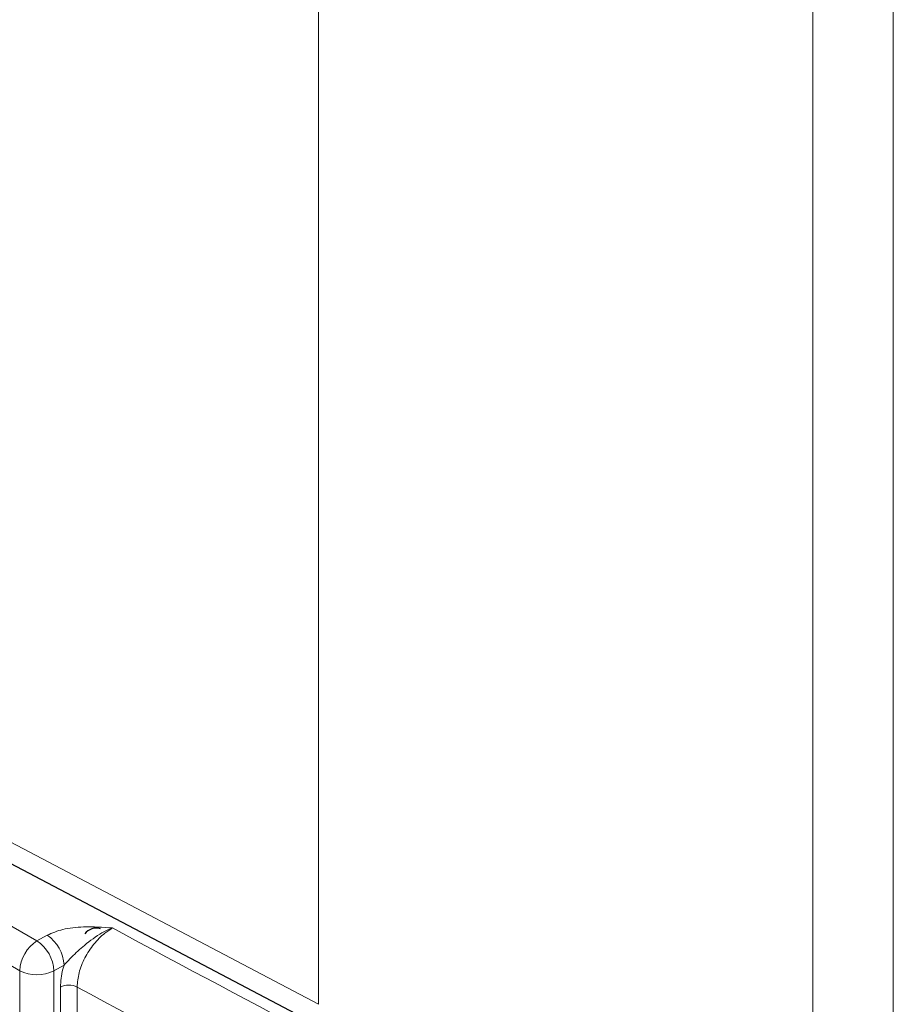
# Paper-space layout 'Blatt4' of a CAD drawing. Header units: millimetres. Extents: x 5 to 418, y 2 to 292.
# Tile 39 of 93: x 146.34 to 153.52, y 157.81 to 165.9. Entities that reach past the tile are written whole.
import ezdxf

# ---------------------------------------------------------------- set-up
doc = ezdxf.new("R2010")
doc.units = ezdxf.units.MM

psp = doc.layouts.new('Blatt4')

# ---------------------------------------------------------------- linework, layer by layer
at = {"color": 7, "linetype": 'Continuous', "lineweight": 18}
for p, q in [((152.864, 155.2728), (152.864, 187.0627)), ((153.5248, 187.0669), (153.5248, 155.277)), ((148.7998, 183.1092), (148.7998, 157.8127)), ((137.5708, 163.4802), (146.4852, 158.334)), ((146.3438, 158.0891), (137.4293, 163.2353)), ((142.083, 161.3455), (148.7998, 157.8127)), ((146.4852, 158.334), (146.5687, 158.3806)), ((146.7076, 158.1342), (146.6241, 158.0877)), ((146.3438, 144.4254), (146.3438, 158.0891)), ((146.6241, 158.0877), (146.6241, 144.4239)), ((146.6776, 156.0162), (146.6776, 157.9541)), ((146.8154, 157.9548), (146.8154, 156.0168))]:
    psp.add_line(p, q, dxfattribs=at)
at = {"color": 7, "linetype": 'Continuous', "lineweight": 25}
psp.add_line((142.1867, 161.1165), (148.9034, 157.5837), dxfattribs=at)
psp.add_arc((146.9712, 158.3244), 0.1143, 72.18081, 144.48999, dxfattribs=at)
at = {"color": 7, "linetype": 'Continuous', "lineweight": 18}
for centre, radius, start, end in [((242.6548, 335.3257), 201.042, 241.623572, 242.758729), ((146.3958, 158.1207), 0.3121, 2.47917, 56.36113), ((146.6508, 158.0751), 0.3074, 122.60548, 177.39452), ((146.3123, 158.0742), 0.3121, 2.47917, 56.36113), ((146.4853, 158.3628), 0.3082, 242.65648, 296.76622), ((146.7471, 157.8158), 0.1549, 63.83681, 116.67785), ((242.5645, 335.1687), 201.4267, 241.61753, 242.758763)]:
    psp.add_arc(centre, radius, start, end, dxfattribs=at)
for points, knots in [([(146.5687, 158.3806), (146.6101, 158.3984), (146.6982, 158.4363), (146.8901, 158.454), (147.0268, 158.4454), (147.1066, 158.44), (147.1072, 158.44)], [0, 0, 0, 0, 0.270433, 0.574379, 0.997264, 1, 1, 1, 1]), ([(147.1072, 158.44), (147.1066, 158.4398), (147.0773, 158.429), (146.9972, 158.3914), (146.8828, 158.307), (146.7807, 158.2134), (146.728, 158.1562), (146.7076, 158.1342)], [0, 0, 0, 0, 0.003577, 0.201161, 0.547594, 0.825502, 1, 1, 1, 1]), ([(147.1072, 158.44), (147.0855, 158.4266), (147.0312, 158.3931), (146.9492, 158.3092), (146.8752, 158.1952), (146.825, 158.0701), (146.8186, 157.9932), (146.8154, 157.9548)], [0, 0, 0, 0, 0.142149, 0.356934, 0.571413, 0.78572, 1, 1, 1, 1]), ([(146.6776, 157.9541), (146.6811, 158.0021), (146.6853, 158.0608), (146.7042, 158.1229), (146.7076, 158.1342)], [0, 0, 0, 0, 0.818315, 1, 1, 1, 1])]:
    psp.add_open_spline(points, degree=3, knots=knots, dxfattribs=at)

doc.saveas('drawing.dxf')
